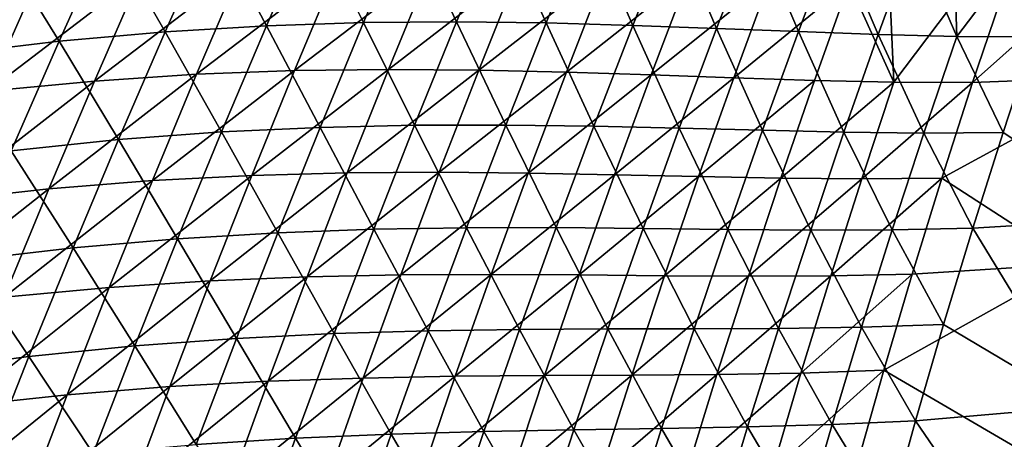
# Model space of a CAD drawing. Header units: metres. Extents: x 0 to 1400, y -1400 to 0.
# Tile 105 of 256: x 134 to 199, y -605 to -577. Entities that reach past the tile are written whole.
import ezdxf

# ---------------------------------------------------------------- set-up
doc = ezdxf.new("R2010")
doc.units = ezdxf.units.M

msp = doc.modelspace()

# ---------------------------------------------------------------- linework, layer by layer
at = {"layer": 'None'}
for points in [[(196.262894, -578.403992, -338.363739), (195.829529, -565.472412, -310.357574), (193.419296, -571.861145, -310.318451)], [(205.748627, -565.90332, -366.553558), (195.829529, -565.472412, -310.357574), (196.262894, -578.403992, -338.363739)], [(201.383575, -578.43689, -366.484833), (205.748627, -565.90332, -366.553558), (196.262894, -578.403992, -338.363739)], [(189.170792, -574.885437, -310.819855), (191.533722, -568.488708, -310.85083), (192.118134, -581.422607, -338.86441)], [(192.118134, -581.422607, -338.86441), (191.533722, -568.488708, -310.85083), (201.567673, -568.893494, -367.043243)], [(192.118134, -581.422607, -338.86441), (201.567673, -568.893494, -367.043243), (197.297577, -581.442993, -366.99231)], [(197.297577, -581.442993, -366.99231), (211.479919, -568.771606, -423.411346), (207.58963, -581.049927, -423.381561)], [(197.297577, -581.442993, -366.99231), (201.567673, -568.893494, -367.043243), (211.479919, -568.771606, -423.411346)], [(144.065979, -578.09259, -87.298019), (147.200623, -571.017578, -87.320396), (140.311844, -571.531311, -59.699177)], [(150.7453, -577.696472, -114.977303), (147.200623, -571.017578, -87.320396), (144.065979, -578.09259, -87.298019)], [(147.200623, -571.017578, -87.320396), (150.7453, -577.696472, -114.977303), (153.777649, -570.723267, -115.004913)], [(153.777649, -570.723267, -115.004913), (150.7453, -577.696472, -114.977303), (157.138992, -577.491943, -142.715607)], [(157.138992, -577.491943, -142.715607), (160.069946, -570.613403, -142.747849), (153.777649, -570.723267, -115.004913)], [(163.27597, -577.443115, -170.514374), (160.069946, -570.613403, -142.747849), (157.138992, -577.491943, -142.715607)], [(160.069946, -570.613403, -142.747849), (163.27597, -577.443115, -170.514374), (166.106293, -570.652893, -170.550217)], [(166.106293, -570.652893, -170.550217), (163.27597, -577.443115, -170.514374), (169.184036, -577.513977, -198.370239)], [(169.184036, -577.513977, -198.370239), (171.914444, -570.806702, -198.408615), (166.106293, -570.652893, -170.550217)], [(174.890579, -577.66864, -226.278), (171.914444, -570.806702, -198.408615), (169.184036, -577.513977, -198.370239)], [(171.914444, -570.806702, -198.408615), (174.890579, -577.66864, -226.278), (177.521805, -571.039612, -226.317978)], [(177.521805, -571.039612, -226.317978), (174.890579, -577.66864, -226.278), (180.423508, -577.871033, -254.233902)], [(180.423508, -577.871033, -254.233902), (182.956284, -571.316528, -254.274582), (177.521805, -571.039612, -226.317978)], [(133.089935, -572.298157, -32.16573), (137.07399, -578.716003, -59.682659), (140.311844, -571.531311, -59.699177)], [(140.311844, -571.531311, -59.699177), (137.07399, -578.716003, -59.682659), (144.065979, -578.09259, -87.298019)], [(185.811005, -578.085083, -282.235077), (182.956284, -571.316528, -254.274582), (180.423508, -577.871033, -254.233902)], [(182.956284, -571.316528, -254.274582), (185.811005, -578.085083, -282.235077), (188.246033, -571.602112, -282.275543)], [(188.246033, -571.602112, -282.275543), (185.811005, -578.085083, -282.235077), (191.08136, -578.274719, -310.279083)], [(191.08136, -578.274719, -310.279083), (193.419296, -571.861145, -310.318451), (188.246033, -571.602112, -282.275543)], [(196.262894, -578.403992, -338.363739), (193.419296, -571.861145, -310.318451), (191.08136, -578.274719, -310.279083)], [(137.07399, -578.716003, -59.682659), (133.089935, -572.298157, -32.16573), (129.748444, -579.601196, -32.157288)], [(146.142258, -580.900574, -115.599571), (155.47641, -573.773438, -143.343735), (152.593033, -580.658142, -143.320068)], [(146.142258, -580.900574, -115.599571), (149.126648, -573.92157, -115.618668), (155.47641, -573.773438, -143.343735)], [(152.593033, -580.658142, -143.320068), (155.47641, -573.773438, -143.343735), (161.570724, -573.780212, -171.130478)], [(152.593033, -580.658142, -143.320068), (161.570724, -573.780212, -171.130478), (158.787735, -580.576782, -171.103302)], [(158.787735, -580.576782, -171.103302), (161.570724, -573.780212, -171.130478), (167.437134, -573.906067, -198.974442)], [(142.492447, -574.261658, -87.954529), (139.406281, -581.342102, -87.940689), (132.357788, -582.019165, -60.346527)], [(132.357788, -582.019165, -60.346527), (135.546478, -574.829407, -60.354492), (142.492447, -574.261658, -87.954529)], [(149.126648, -573.92157, -115.618668), (139.406281, -581.342102, -87.940689), (142.492447, -574.261658, -87.954529)], [(139.406281, -581.342102, -87.940689), (149.126648, -573.92157, -115.618668), (146.142258, -580.900574, -115.599571)], [(158.787735, -580.576782, -171.103302), (167.437134, -573.906067, -198.974442), (164.753906, -580.619934, -198.944778)], [(164.753906, -580.619934, -198.944778), (167.437134, -573.906067, -198.974442), (173.102844, -574.115295, -226.869873)], [(164.753906, -580.619934, -198.944778), (173.102844, -574.115295, -226.869873), (170.518753, -580.750977, -226.838638)], [(170.518753, -580.750977, -226.838638), (173.102844, -574.115295, -226.869873), (178.595093, -574.372131, -254.810989)], [(170.518753, -580.750977, -226.838638), (178.595093, -574.372131, -254.810989), (176.109406, -580.933472, -254.779007)], [(176.109406, -580.933472, -254.779007), (178.595093, -574.372131, -254.810989), (183.941422, -574.640869, -282.79361)], [(128.027206, -576.324463, -32.845306), (135.546478, -574.829407, -60.354492), (132.357788, -582.019165, -60.346527)], [(183.941422, -574.640869, -282.79361), (181.553452, -581.130798, -282.761658), (176.109406, -580.933472, -254.779007)], [(189.170792, -574.885437, -310.819855), (181.553452, -581.130798, -282.761658), (183.941422, -574.640869, -282.79361)], [(181.553452, -581.130798, -282.761658), (189.170792, -574.885437, -310.819855), (186.879898, -581.306213, -310.788818)], [(186.879898, -581.306213, -310.788818), (189.170792, -574.885437, -310.819855), (192.118134, -581.422607, -338.86441)], [(147.781738, -584.703613, -114.949455), (150.7453, -577.696472, -114.977303), (144.065979, -578.09259, -87.298019)], [(154.277069, -584.403259, -142.683121), (150.7453, -577.696472, -114.977303), (147.781738, -584.703613, -114.949455)], [(150.7453, -577.696472, -114.977303), (154.277069, -584.403259, -142.683121), (157.138992, -577.491943, -142.715607)], [(157.138992, -577.491943, -142.715607), (154.277069, -584.403259, -142.683121), (160.515091, -584.264771, -170.478271)], [(160.515091, -584.264771, -170.478271), (163.27597, -577.443115, -170.514374), (157.138992, -577.491943, -142.715607)], [(166.523621, -584.251282, -198.331619), (163.27597, -577.443115, -170.514374), (160.515091, -584.264771, -170.478271)], [(163.27597, -577.443115, -170.514374), (166.523621, -584.251282, -198.331619), (169.184036, -577.513977, -198.370239)], [(169.184036, -577.513977, -198.370239), (166.523621, -584.251282, -198.331619), (172.329987, -584.326172, -226.237762)], [(172.329987, -584.326172, -226.237762), (174.890579, -577.66864, -226.278), (169.184036, -577.513977, -198.370239)], [(177.962051, -584.452576, -254.192963), (174.890579, -577.66864, -226.278), (172.329987, -584.326172, -226.237762)], [(174.890579, -577.66864, -226.278), (177.962051, -584.452576, -254.192963), (180.423508, -577.871033, -254.233902)], [(137.07399, -578.716003, -59.682659), (141.000061, -585.202576, -87.275421), (144.065979, -578.09259, -87.298019)], [(144.065979, -578.09259, -87.298019), (141.000061, -585.202576, -87.275421), (147.781738, -584.703613, -114.949455)], [(180.423508, -577.871033, -254.233902), (177.962051, -584.452576, -254.192963), (183.448029, -584.593628, -282.194336)], [(183.448029, -584.593628, -282.194336), (185.811005, -578.085083, -282.235077), (180.423508, -577.871033, -254.233902)], [(188.816177, -584.712402, -310.239441), (185.811005, -578.085083, -282.235077), (183.448029, -584.593628, -282.194336)], [(185.811005, -578.085083, -282.235077), (188.816177, -584.712402, -310.239441), (191.08136, -578.274719, -310.279083)], [(191.08136, -578.274719, -310.279083), (188.816177, -584.712402, -310.239441), (194.094833, -584.772156, -338.326141)], [(194.094833, -584.772156, -338.326141), (196.262894, -578.403992, -338.363739), (191.08136, -578.274719, -310.279083)], [(133.905014, -585.936646, -59.665943), (137.07399, -578.716003, -59.682659), (129.748444, -579.601196, -32.157288)], [(141.000061, -585.202576, -87.275421), (137.07399, -578.716003, -59.682659), (133.905014, -585.936646, -59.665943)], [(199.311905, -584.736084, -366.450134), (196.262894, -578.403992, -338.363739), (194.094833, -584.772156, -338.326141)], [(196.262894, -578.403992, -338.363739), (199.311905, -584.736084, -366.450134), (201.383575, -578.43689, -366.484833)], [(199.311905, -584.736084, -366.450134), (207.867172, -590.408081, -422.766632), (201.383575, -578.43689, -366.484833)], [(136.389481, -588.456726, -87.926819), (146.142258, -580.900574, -115.599571), (143.227203, -587.912781, -115.580429)], [(136.389481, -588.456726, -87.926819), (139.406281, -581.342102, -87.940689), (146.142258, -580.900574, -115.599571)], [(143.227203, -587.912781, -115.580429), (146.142258, -580.900574, -115.599571), (152.593033, -580.658142, -143.320068)], [(149.77916, -587.574768, -143.296356), (143.227203, -587.912781, -115.580429), (152.593033, -580.658142, -143.320068)], [(149.77916, -587.574768, -143.296356), (158.787735, -580.576782, -171.103302), (156.07457, -587.404053, -171.076065)], [(149.77916, -587.574768, -143.296356), (152.593033, -580.658142, -143.320068), (158.787735, -580.576782, -171.103302)], [(156.07457, -587.404053, -171.076065), (158.787735, -580.576782, -171.103302), (164.753906, -580.619934, -198.944778)], [(162.140961, -587.363037, -198.915054), (156.07457, -587.404053, -171.076065), (164.753906, -580.619934, -198.944778)], [(162.140961, -587.363037, -198.915054), (164.753906, -580.619934, -198.944778), (170.518753, -580.750977, -226.838638)], [(162.140961, -587.363037, -198.915054), (170.518753, -580.750977, -226.838638), (168.005432, -587.41449, -226.807343)], [(168.005432, -587.41449, -226.807343), (170.518753, -580.750977, -226.838638), (176.109406, -580.933472, -254.779007)], [(176.109406, -580.933472, -254.779007), (173.695084, -587.521118, -254.746964), (168.005432, -587.41449, -226.807343)], [(181.553452, -581.130798, -282.761658), (173.695084, -587.521118, -254.746964), (176.109406, -580.933472, -254.779007)], [(139.406281, -581.342102, -87.940689), (129.238678, -589.244019, -60.338551), (132.357788, -582.019165, -60.346527)], [(129.238678, -589.244019, -60.338551), (139.406281, -581.342102, -87.940689), (136.389481, -588.456726, -87.926819)], [(173.695084, -587.521118, -254.746964), (181.553452, -581.130798, -282.761658), (179.237457, -587.645691, -282.729614)], [(179.237457, -587.645691, -282.729614), (181.553452, -581.130798, -282.761658), (186.879898, -581.306213, -310.788818)], [(179.237457, -587.645691, -282.729614), (186.879898, -581.306213, -310.788818), (184.66156, -587.750366, -310.757721)], [(184.66156, -587.750366, -310.757721), (186.879898, -581.306213, -310.788818), (192.118134, -581.422607, -338.86441)], [(184.66156, -587.750366, -310.757721), (192.118134, -581.422607, -338.86441), (189.996841, -587.797424, -338.835388)], [(189.996841, -587.797424, -338.835388), (192.118134, -581.422607, -338.86441), (197.297577, -581.442993, -366.99231)], [(189.996841, -587.797424, -338.835388), (197.297577, -581.442993, -366.99231), (195.272751, -587.749084, -366.966766)], [(195.272751, -587.749084, -366.966766), (207.58963, -581.049927, -423.381561), (203.996506, -593.401672, -423.35144)], [(195.272751, -587.749084, -366.966766), (197.297577, -581.442993, -366.99231), (207.58963, -581.049927, -423.381561)], [(141.000061, -585.202576, -87.275421), (144.887772, -591.744202, -114.921387), (147.781738, -584.703613, -114.949455)], [(147.781738, -584.703613, -114.949455), (144.887772, -591.744202, -114.921387), (151.484955, -591.346802, -142.650406)], [(151.484955, -591.346802, -142.650406), (154.277069, -584.403259, -142.683121), (147.781738, -584.703613, -114.949455)], [(157.824387, -591.117249, -170.44194), (154.277069, -584.403259, -142.683121), (151.484955, -591.346802, -142.650406)], [(154.277069, -584.403259, -142.683121), (157.824387, -591.117249, -170.44194), (160.515091, -584.264771, -170.478271)], [(160.515091, -584.264771, -170.478271), (157.824387, -591.117249, -170.44194), (163.933884, -591.018066, -198.29274)], [(163.933884, -591.018066, -198.29274), (166.523621, -584.251282, -198.331619), (160.515091, -584.264771, -170.478271)], [(169.840637, -591.011719, -226.197281), (166.523621, -584.251282, -198.331619), (163.933884, -591.018066, -198.29274)], [(166.523621, -584.251282, -198.331619), (169.840637, -591.011719, -226.197281), (172.329987, -584.326172, -226.237762)], [(172.329987, -584.326172, -226.237762), (169.840637, -591.011719, -226.197281), (175.57251, -591.060608, -254.151764)], [(175.57251, -591.060608, -254.151764), (177.962051, -584.452576, -254.192963), (172.329987, -584.326172, -226.237762)], [(181.157623, -591.127075, -282.15332), (177.962051, -584.452576, -254.192963), (175.57251, -591.060608, -254.151764)], [(177.962051, -584.452576, -254.192963), (181.157623, -591.127075, -282.15332), (183.448029, -584.593628, -282.194336)], [(183.448029, -584.593628, -282.194336), (181.157623, -591.127075, -282.15332), (186.624237, -591.173523, -310.199585)], [(186.624237, -591.173523, -310.199585), (188.816177, -584.712402, -310.239441), (183.448029, -584.593628, -282.194336)], [(192.000641, -591.162292, -338.28833), (188.816177, -584.712402, -310.239441), (186.624237, -591.173523, -310.199585)], [(188.816177, -584.712402, -310.239441), (192.000641, -591.162292, -338.28833), (194.094833, -584.772156, -338.326141)], [(194.094833, -584.772156, -338.326141), (192.000641, -591.162292, -338.28833), (197.314682, -591.055969, -366.415192)], [(197.314682, -591.055969, -366.415192), (199.311905, -584.736084, -366.450134), (194.094833, -584.772156, -338.326141)], [(207.867172, -590.408081, -422.766632), (199.311905, -584.736084, -366.450134), (197.314682, -591.055969, -366.415192)], [(138.003723, -592.347046, -87.252617), (141.000061, -585.202576, -87.275421), (133.905014, -585.936646, -59.665943)], [(144.887772, -591.744202, -114.921387), (141.000061, -585.202576, -87.275421), (138.003723, -592.347046, -87.252617)], [(133.905014, -585.936646, -59.665943), (130.805832, -593.192627, -59.649036), (138.003723, -592.347046, -87.252617)], [(147.035645, -594.522949, -143.272598), (149.77916, -587.574768, -143.296356), (156.07457, -587.404053, -171.076065)], [(153.432037, -594.261475, -171.048767), (147.035645, -594.522949, -143.272598), (156.07457, -587.404053, -171.076065)], [(159.599014, -594.134888, -198.885254), (153.432037, -594.261475, -171.048767), (162.140961, -587.363037, -198.915054)], [(153.432037, -594.261475, -171.048767), (156.07457, -587.404053, -171.076065), (162.140961, -587.363037, -198.915054)], [(159.599014, -594.134888, -198.885254), (162.140961, -587.363037, -198.915054), (168.005432, -587.41449, -226.807343)], [(168.005432, -587.41449, -226.807343), (165.563583, -594.105286, -226.77597), (159.599014, -594.134888, -198.885254)], [(173.695084, -587.521118, -254.746964), (165.563583, -594.105286, -226.77597), (168.005432, -587.41449, -226.807343)], [(133.442947, -595.605164, -87.912918), (136.389481, -588.456726, -87.926819), (143.227203, -587.912781, -115.580429)], [(140.38237, -594.957642, -115.561249), (133.442947, -595.605164, -87.912918), (143.227203, -587.912781, -115.580429)], [(147.035645, -594.522949, -143.272598), (140.38237, -594.957642, -115.561249), (149.77916, -587.574768, -143.296356)], [(140.38237, -594.957642, -115.561249), (143.227203, -587.912781, -115.580429), (149.77916, -587.574768, -143.296356)], [(165.563583, -594.105286, -226.77597), (173.695084, -587.521118, -254.746964), (171.352768, -594.134583, -254.714844)], [(171.352768, -594.134583, -254.714844), (173.695084, -587.521118, -254.746964), (179.237457, -587.645691, -282.729614)], [(171.352768, -594.134583, -254.714844), (179.237457, -587.645691, -282.729614), (176.994003, -594.184753, -282.69751)], [(176.994003, -594.184753, -282.69751), (179.237457, -587.645691, -282.729614), (184.66156, -587.750366, -310.757721)], [(176.994003, -594.184753, -282.69751), (184.66156, -587.750366, -310.757721), (182.516327, -594.217285, -310.726563)], [(182.516327, -594.217285, -310.726563), (184.66156, -587.750366, -310.757721), (189.996841, -587.797424, -338.835388)], [(182.516327, -594.217285, -310.726563), (189.996841, -587.797424, -338.835388), (187.949158, -594.193604, -338.806335)], [(187.949158, -594.193604, -338.806335), (195.272751, -587.749084, -366.966766), (193.321976, -594.075134, -366.941162)], [(187.949158, -594.193604, -338.806335), (189.996841, -587.797424, -338.835388), (195.272751, -587.749084, -366.966766)], [(193.321976, -594.075134, -366.941162), (195.272751, -587.749084, -366.966766), (203.996506, -593.401672, -423.35144)], [(126.190102, -596.50354, -60.330566), (136.389481, -588.456726, -87.926819), (133.442947, -595.605164, -87.912918)], [(126.190102, -596.50354, -60.330566), (129.238678, -589.244019, -60.338551), (136.389481, -588.456726, -87.926819)], [(204.481979, -602.815857, -422.712524), (207.867172, -590.408081, -422.766632), (197.314682, -591.055969, -366.415192)], [(144.887772, -591.744202, -114.921387), (148.763443, -598.32196, -142.617462), (151.484955, -591.346802, -142.650406)], [(151.484955, -591.346802, -142.650406), (148.763443, -598.32196, -142.617462), (155.20462, -598.000061, -170.40538)], [(155.20462, -598.000061, -170.40538), (157.824387, -591.117249, -170.44194), (151.484955, -591.346802, -142.650406)], [(161.415497, -597.81366, -198.253632), (157.824387, -591.117249, -170.44194), (155.20462, -598.000061, -170.40538)], [(157.824387, -591.117249, -170.44194), (161.415497, -597.81366, -198.253632), (163.933884, -591.018066, -198.29274)], [(163.933884, -591.018066, -198.29274), (161.415497, -597.81366, -198.253632), (167.423203, -597.724548, -226.15657)], [(167.423203, -597.724548, -226.15657), (169.840637, -591.011719, -226.197281), (163.933884, -591.018066, -198.29274)], [(173.255463, -597.694397, -254.110352), (169.840637, -591.011719, -226.197281), (167.423203, -597.724548, -226.15657)], [(169.840637, -591.011719, -226.197281), (173.255463, -597.694397, -254.110352), (175.57251, -591.060608, -254.151764)], [(175.57251, -591.060608, -254.151764), (173.255463, -597.694397, -254.110352), (178.940338, -597.684814, -282.112122)], [(178.940338, -597.684814, -282.112122), (181.157623, -591.127075, -282.15332), (175.57251, -591.060608, -254.151764)], [(184.506027, -597.65741, -310.159485), (181.157623, -591.127075, -282.15332), (178.940338, -597.684814, -282.112122)], [(181.157623, -591.127075, -282.15332), (184.506027, -597.65741, -310.159485), (186.624237, -591.173523, -310.199585)], [(186.624237, -591.173523, -310.199585), (184.506027, -597.65741, -310.159485), (189.980743, -597.57373, -338.250275)], [(189.980743, -597.57373, -338.250275), (192.000641, -591.162292, -338.28833), (186.624237, -591.173523, -310.199585)], [(195.392242, -597.395691, -366.380066), (192.000641, -591.162292, -338.28833), (189.980743, -597.57373, -338.250275)], [(192.000641, -591.162292, -338.28833), (195.392242, -597.395691, -366.380066), (197.314682, -591.055969, -366.415192)], [(197.314682, -591.055969, -366.415192), (195.392242, -597.395691, -366.380066), (204.481979, -602.815857, -422.712524)], [(142.064255, -598.817627, -114.893105), (144.887772, -591.744202, -114.921387), (138.003723, -592.347046, -87.252617)], [(148.763443, -598.32196, -142.617462), (144.887772, -591.744202, -114.921387), (142.064255, -598.817627, -114.893105)], [(130.805832, -593.192627, -59.649036), (135.07785, -599.525513, -87.229607), (138.003723, -592.347046, -87.252617)], [(138.003723, -592.347046, -87.252617), (135.07785, -599.525513, -87.229607), (142.064255, -598.817627, -114.893105)], [(135.07785, -599.525513, -87.229607), (130.805832, -593.192627, -59.649036), (127.777382, -600.483459, -59.631939)], [(191.445679, -600.420471, -366.915497), (203.996506, -593.401672, -423.35144), (200.703171, -605.820862, -423.320984)], [(191.445679, -600.420471, -366.915497), (193.321976, -594.075134, -366.941162), (203.996506, -593.401672, -423.35144)], [(140.38237, -594.957642, -115.561249), (147.035645, -594.522949, -143.272598), (137.608673, -602.034668, -115.542038)], [(137.608673, -602.034668, -115.542038), (147.035645, -594.522949, -143.272598), (144.363327, -601.502075, -143.248795)], [(147.035645, -594.522949, -143.272598), (153.432037, -594.261475, -171.048767), (144.363327, -601.502075, -143.248795)], [(144.363327, -601.502075, -143.248795), (153.432037, -594.261475, -171.048767), (150.860916, -601.148499, -171.021423)], [(153.432037, -594.261475, -171.048767), (159.599014, -594.134888, -198.885254), (150.860916, -601.148499, -171.021423)], [(150.860916, -601.148499, -171.021423), (159.599014, -594.134888, -198.885254), (157.128815, -600.934937, -198.855408)], [(157.128815, -600.934937, -198.855408), (165.563583, -594.105286, -226.77597), (163.193909, -600.822754, -226.744553)], [(159.599014, -594.134888, -198.885254), (165.563583, -594.105286, -226.77597), (157.128815, -600.934937, -198.855408)], [(163.193909, -600.822754, -226.744553), (165.563583, -594.105286, -226.77597), (171.352768, -594.134583, -254.714844)], [(163.193909, -600.822754, -226.744553), (171.352768, -594.134583, -254.714844), (169.083099, -600.773193, -254.682663)], [(169.083099, -600.773193, -254.682663), (171.352768, -594.134583, -254.714844), (176.994003, -594.184753, -282.69751)], [(169.083099, -600.773193, -254.682663), (176.994003, -594.184753, -282.69751), (174.8237, -600.747437, -282.665344)], [(174.8237, -600.747437, -282.665344), (176.994003, -594.184753, -282.69751), (182.516327, -594.217285, -310.726563)], [(174.8237, -600.747437, -282.665344), (182.516327, -594.217285, -310.726563), (180.444717, -600.70636, -310.695374)], [(180.444717, -600.70636, -310.695374), (187.949158, -594.193604, -338.806335), (185.975571, -600.610474, -338.777222)], [(180.444717, -600.70636, -310.695374), (182.516327, -594.217285, -310.726563), (187.949158, -594.193604, -338.806335)], [(185.975571, -600.610474, -338.777222), (187.949158, -594.193604, -338.806335), (193.321976, -594.075134, -366.941162)], [(185.975571, -600.610474, -338.777222), (193.321976, -594.075134, -366.941162), (191.445679, -600.420471, -366.915497)], [(133.442947, -595.605164, -87.912918), (140.38237, -594.957642, -115.561249), (130.567657, -602.786743, -87.898994)], [(130.567657, -602.786743, -87.898994), (140.38237, -594.957642, -115.561249), (137.608673, -602.034668, -115.542038)], [(158.969238, -604.637451, -198.21431), (161.415497, -597.81366, -198.253632), (155.20462, -598.000061, -170.40538)], [(165.078354, -604.46405, -226.115646), (161.415497, -597.81366, -198.253632), (158.969238, -604.637451, -198.21431)], [(161.415497, -597.81366, -198.253632), (165.078354, -604.46405, -226.115646), (167.423203, -597.724548, -226.15657)], [(167.423203, -597.724548, -226.15657), (165.078354, -604.46405, -226.115646), (171.01152, -604.353333, -254.06871)], [(171.01152, -604.353333, -254.06871), (173.255463, -597.694397, -254.110352), (167.423203, -597.724548, -226.15657)], [(176.796738, -604.266052, -282.070679), (173.255463, -597.694397, -254.110352), (171.01152, -604.353333, -254.06871)], [(173.255463, -597.694397, -254.110352), (176.796738, -604.266052, -282.070679), (178.940338, -597.684814, -282.112122)], [(178.940338, -597.684814, -282.112122), (176.796738, -604.266052, -282.070679), (182.462051, -604.163208, -310.119202)], [(182.462051, -604.163208, -310.119202), (184.506027, -597.65741, -310.159485), (178.940338, -597.684814, -282.112122)], [(188.035583, -604.005676, -338.212036), (184.506027, -597.65741, -310.159485), (182.462051, -604.163208, -310.119202)], [(184.506027, -597.65741, -310.159485), (188.035583, -604.005676, -338.212036), (189.980743, -597.57373, -338.250275)], [(189.980743, -597.57373, -338.250275), (188.035583, -604.005676, -338.212036), (193.544983, -603.754456, -366.344757)], [(193.544983, -603.754456, -366.344757), (195.392242, -597.395691, -366.380066), (189.980743, -597.57373, -338.250275)], [(204.481979, -602.815857, -422.712524), (195.392242, -597.395691, -366.380066), (193.544983, -603.754456, -366.344757)], [(146.113388, -605.328064, -142.584305), (148.763443, -598.32196, -142.617462), (142.064255, -598.817627, -114.893105)], [(152.65657, -604.912476, -170.368607), (148.763443, -598.32196, -142.617462), (146.113388, -605.328064, -142.584305)], [(148.763443, -598.32196, -142.617462), (152.65657, -604.912476, -170.368607), (155.20462, -598.000061, -170.40538)], [(155.20462, -598.000061, -170.40538), (152.65657, -604.912476, -170.368607), (158.969238, -604.637451, -198.21431)], [(135.07785, -599.525513, -87.229607), (139.312088, -605.923279, -114.864616), (142.064255, -598.817627, -114.893105)], [(142.064255, -598.817627, -114.893105), (139.312088, -605.923279, -114.864616), (146.113388, -605.328064, -142.584305)], [(132.223434, -606.737183, -87.206406), (135.07785, -599.525513, -87.229607), (127.777382, -600.483459, -59.631939)], [(139.312088, -605.923279, -114.864616), (135.07785, -599.525513, -87.229607), (132.223434, -606.737183, -87.206406)], [(184.076538, -607.047241, -338.748108), (191.445679, -600.420471, -366.915497), (189.644302, -606.784302, -366.889801)], [(184.076538, -607.047241, -338.748108), (185.975571, -600.610474, -338.777222), (191.445679, -600.420471, -366.915497)], [(189.644302, -606.784302, -366.889801), (191.445679, -600.420471, -366.915497), (200.703171, -605.820862, -423.320984)], [(148.362, -608.064575, -170.994034), (157.128815, -600.934937, -198.855408), (154.73111, -607.762634, -198.825516)], [(150.860916, -601.148499, -171.021423), (157.128815, -600.934937, -198.855408), (148.362, -608.064575, -170.994034)], [(154.73111, -607.762634, -198.825516), (157.128815, -600.934937, -198.855408), (163.193909, -600.822754, -226.744553)], [(154.73111, -607.762634, -198.825516), (163.193909, -600.822754, -226.744553), (160.897095, -607.566345, -226.713074)], [(160.897095, -607.566345, -226.713074), (169.083099, -600.773193, -254.682663), (166.886703, -607.43634, -254.650452)], [(160.897095, -607.566345, -226.713074), (163.193909, -600.822754, -226.744553), (169.083099, -600.773193, -254.682663)], [(166.886703, -607.43634, -254.650452), (174.8237, -600.747437, -282.665344), (172.727112, -607.33313, -282.633179)], [(166.886703, -607.43634, -254.650452), (169.083099, -600.773193, -254.682663), (174.8237, -600.747437, -282.665344)], [(172.727112, -607.33313, -282.633179), (180.444717, -600.70636, -310.695374), (178.447266, -607.216797, -310.664154)], [(172.727112, -607.33313, -282.633179), (174.8237, -600.747437, -282.665344), (180.444717, -600.70636, -310.695374)], [(178.447266, -607.216797, -310.664154), (180.444717, -600.70636, -310.695374), (185.975571, -600.610474, -338.777222)], [(178.447266, -607.216797, -310.664154), (185.975571, -600.610474, -338.777222), (184.076538, -607.047241, -338.748108)], [(137.608673, -602.034668, -115.542038), (144.363327, -601.502075, -143.248795), (134.906982, -609.143372, -115.522797)], [(134.906982, -609.143372, -115.522797), (144.363327, -601.502075, -143.248795), (141.763046, -608.511597, -143.22496)], [(144.363327, -601.502075, -143.248795), (150.860916, -601.148499, -171.021423), (141.763046, -608.511597, -143.22496)], [(141.763046, -608.511597, -143.22496), (150.860916, -601.148499, -171.021423), (148.362, -608.064575, -170.994034)], [(130.567657, -602.786743, -87.898994), (137.608673, -602.034668, -115.542038), (127.764511, -610.001038, -87.885056)], [(127.764511, -610.001038, -87.885056), (137.608673, -602.034668, -115.542038), (134.906982, -609.143372, -115.522797)], [(201.400726, -615.28717, -422.657867), (204.481979, -602.815857, -422.712524), (193.544983, -603.754456, -366.344757)], [(165.078354, -604.46405, -226.115646), (168.841324, -611.036621, -254.026886), (171.01152, -604.353333, -254.06871)], [(171.01152, -604.353333, -254.06871), (168.841324, -611.036621, -254.026886), (174.727356, -610.870117, -282.029083)], [(174.727356, -610.870117, -282.029083), (176.796738, -604.266052, -282.070679), (171.01152, -604.353333, -254.06871)], [(180.492798, -610.690247, -310.078705), (176.796738, -604.266052, -282.070679), (174.727356, -610.870117, -282.029083)], [(176.796738, -604.266052, -282.070679), (180.492798, -610.690247, -310.078705), (182.462051, -604.163208, -310.119202)], [(182.462051, -604.163208, -310.119202), (180.492798, -610.690247, -310.078705), (186.165604, -610.457275, -338.173615)], [(186.165604, -610.457275, -338.173615), (188.035583, -604.005676, -338.212036), (182.462051, -604.163208, -310.119202)], [(191.773285, -610.131592, -366.309265), (188.035583, -604.005676, -338.212036), (186.165604, -610.457275, -338.173615)], [(188.035583, -604.005676, -338.212036), (191.773285, -610.131592, -366.309265), (193.544983, -603.754456, -366.344757)], [(193.544983, -603.754456, -366.344757), (191.773285, -610.131592, -366.309265), (201.400726, -615.28717, -422.657867)], [(150.18103, -611.853882, -170.331635), (152.65657, -604.912476, -170.368607), (146.113388, -605.328064, -142.584305)], [(156.59581, -611.488708, -198.174789), (152.65657, -604.912476, -170.368607), (150.18103, -611.853882, -170.331635)], [(152.65657, -604.912476, -170.368607), (156.59581, -611.488708, -198.174789), (158.969238, -604.637451, -198.21431)], [(158.969238, -604.637451, -198.21431), (156.59581, -611.488708, -198.174789), (162.806747, -611.229553, -226.074509)], [(162.806747, -611.229553, -226.074509), (165.078354, -604.46405, -226.115646), (158.969238, -604.637451, -198.21431)], [(168.841324, -611.036621, -254.026886), (165.078354, -604.46405, -226.115646), (162.806747, -611.229553, -226.074509)]]:
    msp.add_3dface(points, dxfattribs=at)

doc.saveas('drawing.dxf')
